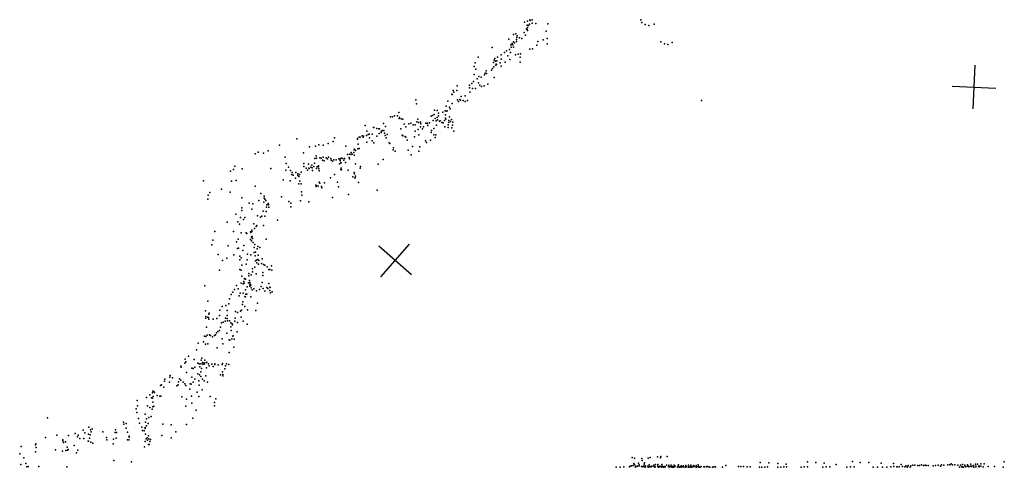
# Model space of a CAD drawing. Header units: millimetres. Extents: x -28413 to 52712, y -42191 to 56778.
# Tile 41 of 70: x -10039 to -1010, y 24454 to 28560. Entities that reach past the tile are written whole.
import ezdxf

# ---------------------------------------------------------------- set-up
doc = ezdxf.new("R2010")
doc.units = ezdxf.units.MM
doc.layers.add('P', color=9, linetype='Continuous')
doc.layers.add('PANOS', color=10, linetype='Continuous')

msp = doc.modelspace()

# ---------------------------------------------------------------- linework, layer by layer
at = {"layer": 'P'}
for p in [(-5410, 28536), (-5383, 28547), (-5362, 28558), (-5357, 28553), (-5339, 28560), (-4342, 28560), (-4333, 28533), (-5412, 28442), (-5392, 28476), (-5384, 28511), (-5384, 28470), (-5383, 28489), (-5383, 28460), (-5374, 28507), (-5363, 28519), (-5340, 28527), (-5305, 28525), (-5211, 28454), (-5195, 28523), (-4304, 28516), (-4270, 28508), (-4222, 28518), (-5555, 28380), (-5512, 28423), (-5510, 28357), (-5489, 28429), (-5484, 28359), (-5483, 28377), (-5483, 28360), (-5479, 28398), (-5478, 28412), (-5455, 28394), (-5434, 28388), (-5401, 28419), (-5289, 28359), (-5238, 28376), (-5202, 28386), (-4161, 28358), (-4055, 28352), (-5705, 28304), (-5574, 28273), (-5547, 28285), (-5535, 28330), (-5532, 28307), (-5525, 28333), (-5524, 28343), (-5518, 28328), (-5510, 28309), (-5503, 28347), (-5360, 28290), (-5336, 28294), (-5298, 28326), (-5201, 28340), (-4126, 28340), (-4095, 28332), (-5835, 28217), (-5688, 28189), (-5681, 28203), (-5677, 28179), (-5663, 28183), (-5657, 28217), (-5624, 28197), (-5623, 28238), (-5594, 28259), (-5563, 28227), (-5544, 28194), (-5538, 28259), (-5492, 28239), (-5468, 28245), (-5449, 28215), (-5446, 28246), (-5872, 28130), (-5862, 28163), (-5855, 28105), (-5760, 28092), (-5714, 28097), (-5702, 28113), (-5695, 28167), (-5690, 28129), (-5673, 28142), (-5671, 28152), (-5667, 28148), (-5633, 28163), (-5623, 28133), (-5586, 28169), (-5449, 28170), (-5877, 27992), (-5871, 28058), (-5843, 28016), (-5828, 28039), (-5806, 28033), (-5777, 28054), (-5771, 28069), (-5758, 28065), (-5689, 28030), (-6063, 27909), (-6029, 27911), (-6026, 27953), (-5914, 27936), (-5913, 27960), (-5893, 27976), (-5888, 27930), (-5860, 27929), (-5831, 27981), (-5818, 27959), (-5803, 27948), (-5781, 27954), (-5745, 27968), (-6405, 27826), (-6112, 27812), (-6076, 27877), (-6073, 27873), (-6057, 27894), (-6024, 27826), (-6004, 27829), (-5997, 27822), (-5992, 27854), (-5971, 27819), (-5955, 27862), (-5955, 27810), (-5933, 27820), (-5910, 27896), (-3786, 27818), (-6400, 27787), (-6234, 27731), (-6211, 27728), (-6138, 27723), (-6128, 27721), (-6127, 27766), (-6120, 27725), (-6097, 27758), (-6093, 27743), (-6074, 27792), (-6015, 27809), (-6638, 27668), (-6620, 27670), (-6602, 27678), (-6575, 27679), (-6561, 27708), (-6558, 27654), (-6556, 27664), (-6542, 27650), (-6525, 27648), (-6387, 27647), (-6265, 27675), (-6255, 27680), (-6247, 27635), (-6238, 27689), (-6230, 27655), (-6220, 27631), (-6211, 27663), (-6209, 27642), (-6198, 27704), (-6198, 27678), (-6189, 27630), (-6182, 27633), (-6158, 27712), (-6144, 27636), (-6135, 27657), (-6134, 27686), (-6132, 27647), (-6103, 27635), (-6099, 27669), (-6079, 27643), (-6870, 27588), (-6794, 27571), (-6790, 27572), (-6763, 27563), (-6745, 27560), (-6740, 27559), (-6712, 27543), (-6703, 27608), (-6701, 27543), (-6686, 27579), (-6543, 27558), (-6514, 27602), (-6497, 27576), (-6471, 27606), (-6452, 27611), (-6432, 27597), (-6413, 27596), (-6398, 27624), (-6386, 27553), (-6382, 27618), (-6365, 27576), (-6364, 27621), (-6361, 27606), (-6346, 27558), (-6336, 27578), (-6315, 27612), (-6302, 27608), (-6298, 27612), (-6295, 27589), (-6281, 27614), (-6262, 27544), (-6240, 27563), (-6216, 27591), (-6168, 27616), (-6156, 27614), (-6141, 27576), (-6111, 27571), (-6109, 27596), (-6105, 27618), (-6088, 27625), (-6075, 27567), (-6069, 27592), (-6066, 27620), (-7499, 27466), (-7152, 27476), (-6941, 27463), (-6940, 27471), (-6926, 27483), (-6916, 27481), (-6899, 27496), (-6890, 27483), (-6886, 27493), (-6858, 27497), (-6856, 27537), (-6843, 27508), (-6833, 27509), (-6831, 27477), (-6808, 27510), (-6765, 27491), (-6742, 27516), (-6724, 27526), (-6721, 27538), (-6695, 27519), (-6687, 27497), (-6679, 27477), (-6668, 27508), (-6532, 27502), (-6527, 27494), (-6503, 27488), (-6497, 27483), (-6486, 27456), (-6418, 27484), (-6412, 27537), (-6379, 27503), (-6273, 27456), (-6267, 27526), (-6240, 27503), (-6228, 27478), (-6224, 27504), (-6058, 27538), (-7761, 27358), (-7656, 27408), (-7381, 27395), (-7326, 27400), (-7296, 27412), (-7256, 27410), (-7210, 27425), (-7165, 27443), (-7047, 27399), (-6971, 27367), (-6970, 27373), (-6960, 27359), (-6939, 27374), (-6934, 27419), (-6926, 27378), (-6856, 27436), (-6806, 27448), (-6791, 27429), (-6650, 27431), (-6644, 27423), (-6614, 27365), (-6611, 27385), (-6478, 27363), (-6437, 27398), (-6371, 27393), (-6317, 27448), (-6309, 27434), (-7881, 27329), (-7853, 27344), (-7803, 27336), (-7606, 27300), (-7436, 27339), (-7334, 27287), (-7321, 27312), (-7318, 27290), (-7287, 27292), (-7274, 27289), (-7261, 27271), (-7256, 27298), (-7230, 27292), (-7215, 27285), (-7206, 27300), (-7186, 27288), (-7183, 27270), (-7158, 27275), (-7137, 27275), (-7113, 27284), (-7102, 27281), (-7100, 27271), (-7092, 27289), (-7079, 27288), (-7066, 27272), (-7061, 27288), (-7032, 27323), (-7017, 27295), (-7016, 27325), (-7016, 27284), (-7000, 27324), (-6998, 27341), (-6991, 27327), (-6974, 27342), (-6971, 27318), (-6705, 27278), (-6596, 27355), (-6450, 27319), (-6380, 27355), (-8079, 27186), (-8066, 27215), (-7999, 27193), (-7735, 27194), (-7597, 27180), (-7596, 27242), (-7575, 27206), (-7555, 27178), (-7434, 27241), (-7432, 27212), (-7412, 27199), (-7400, 27179), (-7391, 27236), (-7389, 27199), (-7385, 27194), (-7370, 27208), (-7360, 27227), (-7357, 27201), (-7341, 27212), (-7336, 27243), (-7318, 27194), (-7311, 27211), (-7300, 27218), (-7298, 27210), (-7297, 27191), (-7248, 27266), (-7170, 27261), (-7105, 27237), (-7100, 27264), (-7095, 27185), (-7093, 27246), (-7091, 27199), (-7090, 27246), (-7087, 27184), (-7051, 27249), (-7028, 27179), (-6960, 27239), (-6918, 27197), (-6915, 27214), (-6752, 27234), (-8105, 27169), (-7622, 27091), (-7544, 27139), (-7540, 27157), (-7530, 27134), (-7511, 27107), (-7508, 27158), (-7488, 27132), (-7487, 27146), (-7478, 27122), (-7474, 27141), (-7458, 27162), (-7354, 27177), (-7294, 27175), (-7189, 27109), (-7153, 27141), (-6984, 27117), (-6971, 27157), (-6968, 27146), (-6967, 27109), (-6964, 27110), (-6961, 27124), (-8352, 27082), (-8187, 27004), (-8097, 27080), (-8053, 27085), (-7879, 27033), (-7559, 27082), (-7480, 27054), (-7470, 27079), (-7457, 27053), (-7324, 27041), (-7321, 27030), (-7316, 27040), (-7303, 27032), (-7293, 27071), (-7287, 27060), (-7272, 27031), (-7269, 27018), (-7244, 27065), (-7126, 27069), (-7116, 27027), (-6933, 27066), (-8314, 26915), (-8312, 26951), (-8294, 26975), (-8110, 26978), (-8002, 26925), (-7829, 26966), (-7798, 26942), (-7797, 26924), (-7791, 26913), (-7637, 26934), (-7454, 26982), (-7453, 26951), (-7172, 26930), (-7023, 26955), (-6761, 26995), (-8002, 26834), (-7935, 26878), (-7910, 26823), (-7900, 26872), (-7845, 26902), (-7799, 26885), (-7783, 26900), (-7775, 26839), (-7772, 26861), (-7760, 26874), (-7757, 26863), (-7755, 26839), (-7572, 26892), (-7552, 26877), (-7552, 26842), (-7463, 26897), (-7388, 26889), (-8057, 26776), (-8015, 26747), (-8003, 26810), (-7988, 26728), (-7975, 26746), (-7858, 26761), (-7832, 26748), (-7819, 26757), (-7806, 26803), (-7792, 26757), (-7779, 26800), (-8135, 26702), (-8038, 26707), (-8022, 26685), (-7892, 26686), (-7885, 26644), (-7869, 26663), (-7863, 26671), (-7802, 26672), (-7674, 26722), (-8250, 26618), (-8078, 26616), (-8037, 26547), (-8008, 26605), (-7962, 26604), (-7955, 26599), (-7922, 26613), (-7919, 26608), (-7912, 26564), (-7910, 26618), (-7909, 26630), (-7907, 26570), (-7903, 26553), (-7779, 26546), (-8276, 26494), (-8269, 26538), (-8128, 26486), (-8050, 26522), (-8041, 26461), (-8033, 26463), (-7984, 26489), (-7924, 26543), (-7913, 26531), (-7899, 26515), (-7888, 26470), (-7883, 26498), (-7861, 26457), (-7855, 26478), (-7836, 26470), (-8220, 26407), (-8140, 26372), (-8074, 26403), (-8020, 26392), (-8009, 26377), (-7993, 26444), (-7951, 26410), (-7918, 26402), (-7890, 26423), (-7881, 26395), (-7876, 26429), (-7853, 26400), (-7814, 26367), (-8180, 26350), (-8021, 26358), (-8003, 26309), (-7963, 26317), (-7952, 26358), (-7905, 26275), (-7883, 26290), (-7876, 26349), (-7868, 26354), (-7864, 26331), (-7855, 26361), (-7850, 26318), (-7845, 26350), (-7823, 26325), (-7802, 26313), (-7790, 26309), (-7770, 26293), (-7729, 26301), (-8207, 26263), (-8021, 26268), (-8009, 26263), (-8003, 26207), (-7978, 26186), (-7939, 26209), (-7938, 26232), (-7916, 26220), (-7905, 26247), (-7869, 26229), (-7810, 26241), (-7810, 26214), (-7755, 26270), (-7745, 26267), (-7726, 26261), (-8340, 26119), (-8051, 26122), (-8009, 26142), (-7989, 26137), (-7984, 26158), (-7980, 26143), (-7977, 26182), (-7968, 26181), (-7954, 26110), (-7940, 26145), (-7931, 26169), (-7930, 26149), (-7930, 26116), (-7928, 26128), (-7927, 26135), (-7918, 26125), (-7916, 26099), (-7826, 26112), (-7815, 26149), (-7774, 26104), (-7765, 26095), (-7754, 26141), (-7744, 26107), (-7742, 26102), (-8100, 26040), (-8084, 26061), (-8068, 26084), (-8035, 26091), (-8026, 26028), (-8016, 26050), (-7989, 26050), (-7974, 26022), (-7967, 26081), (-7967, 26018), (-7966, 26041), (-7955, 26043), (-7920, 26017), (-7906, 26081), (-7892, 26091), (-7866, 26073), (-7841, 26086), (-7805, 26093), (-7790, 26069), (-7744, 26075), (-7739, 26055), (-7723, 26065), (-8315, 25978), (-8183, 25929), (-8149, 25939), (-8122, 25955), (-8115, 25999), (-7997, 25946), (-7993, 25973), (-7973, 25928), (-7859, 25959), (-8335, 25890), (-8331, 25837), (-8314, 25832), (-8307, 25827), (-8305, 25860), (-8300, 25868), (-8207, 25846), (-8204, 25894), (-8136, 25891), (-8135, 25848), (-8064, 25823), (-8061, 25883), (-8041, 25875), (-8013, 25885), (-8008, 25831), (-8004, 25894), (-7949, 25898), (-7874, 25892), (-8331, 25821), (-8327, 25739), (-8305, 25812), (-8266, 25814), (-8230, 25820), (-8197, 25739), (-8189, 25778), (-8172, 25786), (-8155, 25795), (-8152, 25821), (-8137, 25820), (-8133, 25797), (-8115, 25797), (-8104, 25778), (-8103, 25742), (-8091, 25771), (-8089, 25762), (-8067, 25796), (-8043, 25783), (-7991, 25794), (-7952, 25768), (-8345, 25657), (-8331, 25654), (-8320, 25667), (-8298, 25668), (-8288, 25664), (-8272, 25651), (-8252, 25664), (-8244, 25670), (-8234, 25689), (-8223, 25699), (-8206, 25710), (-8140, 25686), (-8100, 25709), (-8083, 25656), (-8080, 25661), (-8046, 25698), (-8401, 25592), (-8354, 25604), (-8335, 25584), (-8314, 25586), (-8182, 25632), (-8175, 25588), (-8117, 25622), (-8113, 25621), (-8093, 25634), (-8075, 25557), (-8071, 25630), (-8492, 25474), (-8419, 25532), (-8227, 25551), (-8117, 25507), (-8562, 25383), (-8558, 25372), (-8525, 25409), (-8522, 25445), (-8514, 25423), (-8439, 25443), (-8433, 25373), (-8406, 25408), (-8393, 25403), (-8386, 25375), (-8377, 25403), (-8376, 25436), (-8369, 25454), (-8363, 25415), (-8361, 25400), (-8348, 25399), (-8346, 25412), (-8340, 25437), (-8328, 25411), (-8322, 25418), (-8307, 25403), (-8302, 25384), (-8278, 25400), (-8266, 25378), (-8251, 25403), (-8249, 25396), (-8220, 25394), (-8181, 25398), (-8179, 25407), (-8152, 25386), (-8142, 25404), (-8121, 25397), (-8660, 25297), (-8509, 25324), (-8461, 25364), (-8447, 25361), (-8404, 25310), (-8390, 25302), (-8378, 25331), (-8377, 25287), (-8371, 25361), (-8332, 25293), (-8326, 25368), (-8197, 25303), (-8180, 25330), (-8177, 25304), (-8175, 25293), (-8157, 25357), (-8749, 25204), (-8740, 25212), (-8712, 25245), (-8707, 25262), (-8664, 25234), (-8663, 25281), (-8639, 25274), (-8598, 25202), (-8585, 25210), (-8583, 25237), (-8573, 25265), (-8560, 25252), (-8541, 25236), (-8524, 25221), (-8515, 25204), (-8476, 25221), (-8467, 25216), (-8459, 25281), (-8449, 25236), (-8432, 25263), (-8395, 25248), (-8393, 25206), (-8363, 25264), (-8347, 25247), (-8316, 25234), (-8845, 25119), (-8820, 25137), (-8819, 25153), (-8816, 25105), (-8810, 25149), (-8803, 25141), (-8779, 25114), (-8753, 25107), (-8745, 25106), (-8717, 25189), (-8551, 25101), (-8479, 25171), (-8463, 25107), (-8411, 25142), (-8395, 25105), (-8366, 25166), (-8292, 25103), (-8962, 25066), (-8959, 25019), (-8875, 25095), (-8867, 25018), (-8830, 25091), (-8820, 25088), (-8818, 25052), (-8810, 25014), (-8517, 25014), (-8510, 25079), (-8460, 25041), (-8254, 25019), (-8253, 25048), (-8240, 25082), (-8971, 24990), (-8964, 24957), (-8888, 24940), (-8846, 25003), (-8824, 24987), (-8819, 25008), (-8422, 24979), (-9785, 24909), (-9087, 24868), (-9083, 24850), (-9064, 24855), (-8950, 24902), (-8941, 24858), (-8885, 24868), (-8877, 24900), (-8876, 24835), (-8862, 24857), (-8854, 24912), (-8834, 24919), (-8725, 24851), (-8650, 24844), (-8510, 24846), (-8451, 24904), (-9699, 24748), (-9590, 24747), (-9531, 24765), (-9502, 24749), (-9457, 24795), (-9443, 24770), (-9409, 24759), (-9405, 24823), (-9392, 24753), (-9391, 24797), (-9384, 24778), (-9374, 24808), (-9276, 24778), (-9162, 24772), (-9160, 24799), (-9152, 24773), (-9063, 24812), (-9049, 24777), (-8919, 24823), (-8913, 24791), (-8899, 24788), (-8888, 24809), (-8887, 24819), (-8886, 24759), (-8857, 24743), (-8736, 24747), (-8608, 24779), (-9893, 24661), (-9891, 24669), (-9801, 24726), (-9643, 24697), (-9642, 24707), (-9636, 24681), (-9618, 24687), (-9539, 24653), (-9510, 24734), (-9488, 24719), (-9451, 24718), (-9410, 24695), (-9407, 24695), (-9399, 24720), (-9387, 24684), (-9367, 24676), (-9244, 24727), (-9239, 24705), (-9183, 24668), (-9180, 24711), (-9154, 24720), (-9049, 24705), (-9038, 24707), (-9035, 24731), (-9034, 24739), (-8887, 24692), (-8880, 24715), (-8871, 24725), (-8868, 24704), (-8859, 24662), (-8856, 24715), (-8852, 24664), (-8845, 24692), (-8840, 24708), (-8649, 24724), (-10039, 24578), (-10024, 24646), (-9893, 24595), (-9887, 24637), (-9712, 24614), (-9647, 24603), (-9616, 24608), (-9603, 24639), (-9600, 24610), (-9595, 24616), (-9519, 24588), (-9507, 24611), (-8896, 24642), (-10028, 24481), (-10002, 24540), (-9983, 24490), (-9176, 24517), (-9015, 24503), (-4423, 24544), (-4412, 24471), (-4406, 24488), (-4402, 24538), (-4400, 24481), (-4364, 24493), (-4359, 24478), (-4333, 24535), (-4330, 24517), (-4312, 24482), (-4308, 24494), (-4276, 24538), (-4268, 24478), (-4259, 24544), (-4225, 24475), (-4209, 24479), (-4189, 24550), (-4187, 24479), (-4163, 24540), (-4160, 24553), (-4152, 24479), (-4108, 24473), (-4102, 24554), (-4087, 24473), (-4066, 24473), (-4036, 24475), (-4001, 24472), (-3999, 24476), (-3954, 24469), (-3929, 24472), (-3907, 24475), (-3886, 24474), (-3861, 24470), (-3836, 24472), (-3818, 24477), (-3565, 24472), (-3250, 24498), (-3168, 24494), (-3088, 24488), (-3009, 24482), (-2816, 24503), (-2739, 24497), (-2662, 24492), (-2551, 24481), (-2403, 24506), (-2331, 24498), (-2252, 24497), (-2138, 24492), (-2025, 24489), (-1957, 24480), (-1913, 24469), (-1893, 24471), (-1866, 24469), (-1850, 24473), (-1831, 24474), (-1804, 24470), (-1789, 24472), (-1769, 24476), (-1752, 24472), (-1735, 24475), (-1726, 24472), (-1708, 24471), (-1663, 24469), (-1663, 24469), (-1640, 24471), (-1616, 24473), (-1585, 24476), (-1565, 24473), (-1527, 24476), (-1510, 24477), (-1496, 24487), (-1486, 24478), (-1463, 24478), (-1436, 24475), (-1411, 24475), (-1394, 24479), (-1371, 24474), (-1349, 24478), (-1318, 24482), (-1293, 24471), (-1273, 24483), (-1256, 24482), (-1224, 24485), (-1195, 24485), (-1010, 24504), (-9973, 24459), (-9960, 24461), (-9862, 24462), (-9606, 24458), (-4568, 24455), (-4533, 24455), (-4500, 24459), (-4448, 24457), (-4442, 24466), (-4429, 24467), (-4393, 24463), (-4393, 24454), (-4376, 24463), (-4375, 24466), (-4357, 24468), (-4338, 24462), (-4334, 24462), (-4325, 24458), (-4319, 24464), (-4306, 24463), (-4306, 24458), (-4304, 24456), (-4301, 24467), (-4280, 24464), (-4275, 24456), (-4265, 24459), (-4261, 24461), (-4248, 24459), (-4245, 24465), (-4243, 24465), (-4242, 24462), (-4224, 24464), (-4215, 24454), (-4211, 24459), (-4187, 24468), (-4186, 24461), (-4180, 24456), (-4178, 24459), (-4170, 24458), (-4167, 24463), (-4150, 24454), (-4149, 24460), (-4148, 24463), (-4135, 24459), (-4133, 24456), (-4128, 24460), (-4120, 24458), (-4090, 24460), (-4086, 24459), (-4077, 24458), (-4072, 24461), (-4060, 24458), (-4060, 24456), (-4053, 24461), (-4050, 24454), (-4043, 24455), (-4042, 24457), (-4035, 24459), (-4034, 24459), (-4027, 24463), (-4008, 24455), (-4006, 24455), (-3999, 24460), (-3997, 24459), (-3989, 24454), (-3978, 24458), (-3972, 24468), (-3972, 24461), (-3972, 24455), (-3959, 24457), (-3950, 24457), (-3933, 24455), (-3923, 24458), (-3906, 24454), (-3905, 24461), (-3891, 24455), (-3887, 24462), (-3884, 24463), (-3879, 24455), (-3867, 24457), (-3850, 24461), (-3836, 24454), (-3833, 24462), (-3831, 24459), (-3813, 24462), (-3812, 24456), (-3804, 24454), (-3799, 24454), (-3794, 24459), (-3790, 24460), (-3766, 24459), (-3758, 24459), (-3740, 24459), (-3736, 24460), (-3721, 24457), (-3709, 24455), (-3687, 24456), (-3673, 24457), (-3658, 24458), (-3595, 24454), (-3447, 24460), (-3426, 24462), (-3402, 24462), (-3369, 24459), (-3342, 24457), (-3256, 24455), (-3232, 24456), (-3205, 24456), (-3181, 24459), (-3087, 24454), (-3060, 24456), (-3033, 24457), (-3006, 24459), (-2873, 24455), (-2845, 24457), (-2815, 24459), (-2675, 24456), (-2643, 24458), (-2611, 24459), (-2453, 24455), (-2419, 24457), (-2386, 24459), (-2212, 24455), (-2174, 24456), (-2127, 24455), (-2087, 24456), (-2052, 24458), (-2023, 24461), (-1996, 24459), (-1992, 24458), (-1973, 24457), (-1945, 24460), (-1923, 24458), (-1902, 24456), (-1895, 24465), (-1874, 24455), (-1594, 24464), (-1422, 24456), (-1402, 24457), (-1397, 24457), (-1388, 24456), (-1383, 24456), (-1369, 24463), (-1364, 24457), (-1347, 24465), (-1338, 24465), (-1336, 24459), (-1321, 24464), (-1308, 24461), (-1307, 24464), (-1290, 24456), (-1270, 24465), (-1270, 24459), (-1247, 24464), (-1242, 24459), (-1236, 24463), (-1225, 24466), (-1204, 24458), (-1159, 24460), (-1101, 24460), (-1019, 24454)]:
    msp.add_point(p, dxfattribs=at)
at = {"layer": 'PANOS'}
for points in [[(-1296.5, 27742.5), (-1278.4, 28142.1)], [(-1487.2, 27951.4), (-1087.7, 27933.2)], [(-6446, 26218.4), (-6745.5, 26483.5)], [(-6728.3, 26201.2), (-6463.2, 26500.7)]]:
    msp.add_lwpolyline(points, dxfattribs=at)

doc.saveas('drawing.dxf')
